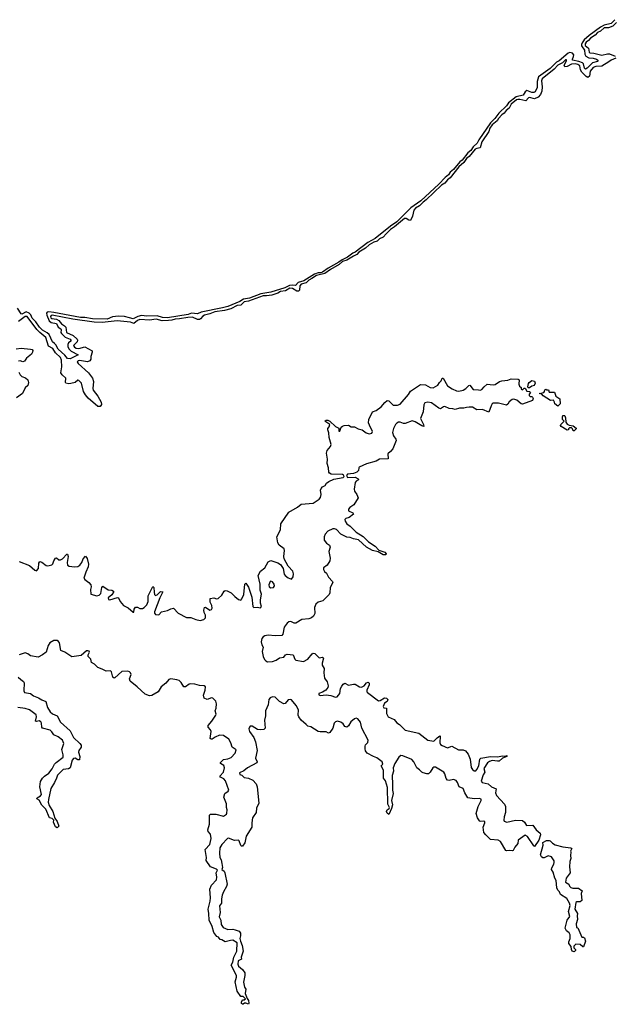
# Model space of a CAD drawing. Extents: x 2470790 to 2659118, y 702284 to 849036.
# Tile 143 of 154: x 2625929 to 2632831, y 748990 to 760413. Entities that reach past the tile are written whole.
import ezdxf

# ---------------------------------------------------------------- set-up
doc = ezdxf.new("R2010")
doc.units = 0

msp = doc.modelspace()

# ---------------------------------------------------------------- linework, layer by layer
at = {"layer": '0CON10XD'}
for points in [[(2632837, 760413), (2632795, 760368), (2632715, 760351), (2632672, 760328), (2632540, 760230), (2632482, 760178), (2632457, 760143), (2632449, 760125), (2632451, 760111), (2632485, 760061), (2632489, 760015), (2632501, 759991), (2632535, 759970), (2632585, 759968), (2632624, 759955), (2632639, 759945), (2632642, 759935), (2632635, 759929), (2632579, 759911), (2632515, 759851), (2632495, 759841), (2632485, 759849), (2632472, 759902), (2632463, 759913), (2632420, 759930), (2632345, 759945), (2632344, 759955), (2632359, 759985), (2632360, 760005), (2632345, 760026), (2632315, 760031), (2632295, 760024), (2632190, 759935), (2632161, 759919), (2632085, 759847), (2631951, 759749), (2631936, 759695), (2631935, 759626), (2631914, 759576), (2631895, 759568), (2631875, 759569), (2631815, 759592), (2631795, 759575), (2631772, 759538), (2631690, 759520), (2631602, 759448), (2631580, 759415), (2631492, 759328), (2631444, 759265), (2631392, 759218), (2631259, 759021), (2631241, 758979), (2631191, 758939), (2631165, 758896), (2631132, 758868), (2631065, 758785), (2631036, 758764), (2630965, 758677), (2630924, 758646), (2630905, 758615), (2630866, 758584), (2630794, 758505), (2630585, 758312), (2630471, 758229), (2630305, 758067), (2630232, 758018), (2630055, 757876), (2629972, 757828), (2629825, 757717), (2629795, 757705)], [(2632855, 760380), (2632815, 760337), (2632765, 760318), (2632715, 760317), (2632669, 760281), (2632635, 760265), (2632607, 760233), (2632555, 760198), (2632530, 760170), (2632505, 760154), (2632494, 760135), (2632494, 760115), (2632531, 760081), (2632538, 760038), (2632548, 760028), (2632595, 760025), (2632685, 760000), (2632753, 760017), (2632775, 760016), (2632840, 759990)], [(2632848, 759965), (2632795, 759945), (2632768, 759925), (2632685, 759873), (2632615, 759871), (2632585, 759858), (2632550, 759815), (2632541, 759759), (2632525, 759743), (2632505, 759753), (2632453, 759803), (2632440, 759830), (2632429, 759879), (2632409, 759895), (2632379, 759901), (2632334, 759896), (2632285, 759869), (2632255, 759866), (2632248, 759885), (2632277, 759937), (2632276, 759946), (2632265, 759946), (2632228, 759912), (2632175, 759885), (2632131, 759839), (2631992, 759728), (2631985, 759705), (2631994, 759635), (2631991, 759585), (2631975, 759545), (2631946, 759514), (2631905, 759494), (2631845, 759509), (2631835, 759505), (2631805, 759473), (2631735, 759489), (2631711, 759489), (2631695, 759484), (2631633, 759435), (2631611, 759385), (2631575, 759358), (2631553, 759327), (2631525, 759309), (2631486, 759265), (2631471, 759239), (2631415, 759192), (2631387, 759155), (2631373, 759117), (2631294, 758995), (2631275, 758925), (2631235, 758919), (2631215, 758910), (2631145, 758825), (2631115, 758802), (2631085, 758755), (2631027, 758705), (2630925, 758577), (2630894, 758555), (2630864, 758516), (2630825, 758493), (2630647, 758323), (2630613, 758297), (2630568, 758252), (2630525, 758228), (2630505, 758205), (2630488, 758132), (2630465, 758083), (2630445, 758087), (2630415, 758106), (2630395, 758108), (2630281, 758009), (2630235, 757979), (2630181, 757929), (2630150, 757890), (2630105, 757869), (2630077, 757843), (2630039, 757831), (2629985, 757801), (2629945, 757762), (2629866, 757715), (2629842, 757688), (2629805, 757671), (2629728, 757622), (2629675, 757607), (2629638, 757572), (2629535, 757515), (2629472, 757468), (2629373, 757445), (2629320, 757410), (2629285, 757390), (2629255, 757361), (2629195, 757345), (2629181, 757325), (2629176, 757275), (2629165, 757264), (2629145, 757263), (2629095, 757296), (2629065, 757297), (2629015, 757266), (2628955, 757259), (2628925, 757242), (2628855, 757218), (2628795, 757208), (2628755, 757209), (2628585, 757147), (2628535, 757139), (2628495, 757102), (2628455, 757097), (2628381, 757059), (2628305, 757038), (2628195, 757024), (2628135, 756999), (2628075, 756984), (2628056, 756974), (2628029, 756941), (2628015, 756934), (2627995, 756935), (2627935, 756962), (2627882, 756958), (2627785, 756941), (2627735, 756940), (2627695, 756926), (2627655, 756923), (2627585, 756921), (2627515, 756938), (2627435, 756927), (2627325, 756934), (2627295, 756922), (2627255, 756890), (2627215, 756905), (2627061, 756921), (2626885, 756899), (2626795, 756904), (2626548, 756938), (2626306, 756984), (2626295, 756982), (2626289, 756971), (2626292, 756955), (2626304, 756946), (2626355, 756939), (2626385, 756925), (2626415, 756884), (2626451, 756861), (2626465, 756845), (2626473, 756785), (2626549, 756749), (2626596, 756706), (2626601, 756695), (2626597, 756675), (2626554, 756635), (2626564, 756615), (2626585, 756604), (2626615, 756600), (2626685, 756616), (2626770, 756570), (2626771, 756555), (2626755, 756505), (2626756, 756474), (2626745, 756455), (2626715, 756444), (2626625, 756459), (2626608, 756455), (2626597, 756445), (2626609, 756425), (2626727, 756317), (2626776, 756256), (2626786, 756215), (2626778, 756135), (2626782, 756115), (2626837, 756047), (2626877, 755975), (2626880, 755950), (2626865, 755924), (2626835, 755924), (2626724, 756024), (2626692, 756062), (2626671, 756101), (2626646, 756196), (2626615, 756228), (2626605, 756230), (2626575, 756205), (2626525, 756191), (2626498, 756188), (2626466, 756196), (2626462, 756205), (2626466, 756256), (2626422, 756292), (2626409, 756315), (2626418, 756385), (2626413, 756465), (2626403, 756495), (2626347, 756547), (2626315, 756597), (2626264, 756624), (2626234, 756725), (2626163, 756783), (2626128, 756818), (2626015, 756968), (2625995, 756970), (2625945, 756935), (2625915, 756913)], [(2629795, 757705), (2629735, 757659), (2629673, 757627), (2629635, 757599), (2629511, 757529), (2629445, 757485), (2629425, 757477), (2629392, 757478), (2629351, 757459), (2629226, 757385), (2629163, 757365), (2629131, 757329), (2629092, 757332), (2629062, 757328), (2629005, 757303), (2628845, 757253), (2628729, 757231), (2628595, 757182), (2628528, 757172), (2628485, 757143), (2628347, 757087), (2628285, 757069), (2628035, 757020), (2627995, 757002), (2627925, 757008), (2627885, 756994), (2627645, 756955), (2627587, 756957), (2627525, 756977), (2627406, 756974), (2627345, 756983), (2627299, 756971), (2627245, 756941), (2627205, 756956), (2627145, 756968), (2627075, 756972), (2627005, 756965), (2626945, 756938), (2626775, 756944), (2626685, 756960), (2626635, 756960), (2626327, 757017), (2626266, 757024), (2626250, 757020), (2626242, 757008), (2626244, 756985), (2626270, 756920), (2626295, 756902), (2626355, 756889), (2626377, 756847), (2626406, 756825), (2626410, 756815), (2626407, 756785), (2626413, 756773), (2626459, 756729), (2626515, 756706), (2626525, 756695), (2626522, 756685), (2626497, 756663), (2626489, 756645), (2626489, 756619), (2626502, 756592), (2626527, 756567), (2626610, 756525), (2626515, 756479), (2626485, 756483), (2626453, 756523), (2626375, 756592), (2626350, 756640), (2626334, 756656), (2626311, 756675), (2626270, 756760), (2626249, 756779), (2626195, 756811), (2626160, 756845), (2626118, 756908), (2626075, 756950), (2626058, 756988), (2626039, 757009), (2626005, 757024), (2625955, 756997), (2625945, 757000), (2625905, 757068)], [(2625887, 756593), (2625945, 756603), (2626055, 756592), (2626074, 756585), (2626081, 756575), (2626080, 756555), (2626068, 756532), (2626010, 756485), (2625985, 756450), (2625965, 756445), (2625935, 756454), (2625915, 756453)], [(2625919, 756325), (2625935, 756294), (2625955, 756275), (2625997, 756257), (2626024, 756234), (2626032, 756205), (2626025, 756170), (2625995, 756141), (2625963, 756077), (2625894, 756026)], [(2625925, 754126), (2626045, 754081), (2626105, 754027), (2626125, 754020), (2626149, 754045), (2626153, 754107), (2626165, 754128), (2626185, 754121), (2626235, 754082), (2626255, 754079), (2626301, 754089), (2626315, 754099), (2626324, 754135), (2626345, 754166), (2626355, 754169), (2626385, 754147), (2626405, 754146), (2626425, 754158), (2626475, 754214), (2626484, 754214), (2626491, 754185), (2626481, 754115), (2626486, 754086), (2626505, 754072), (2626566, 754064), (2626605, 754070), (2626629, 754085), (2626651, 754115), (2626665, 754160), (2626695, 754190), (2626714, 754164), (2626729, 754095), (2626726, 754065), (2626698, 754005), (2626674, 753935), (2626685, 753918), (2626732, 753882), (2626754, 753855), (2626758, 753835), (2626751, 753801), (2626755, 753750), (2626825, 753730), (2626853, 753737), (2626872, 753758), (2626883, 753827), (2626895, 753840), (2626955, 753800), (2626998, 753795), (2627019, 753785), (2627019, 753771), (2627000, 753740), (2626955, 753706), (2626959, 753685), (2626975, 753684), (2627065, 753709), (2627077, 753707), (2627097, 753665), (2627136, 753615), (2627188, 753588), (2627245, 753540), (2627255, 753540), (2627259, 753575), (2627275, 753597), (2627295, 753596), (2627325, 753583), (2627355, 753582), (2627375, 753592), (2627406, 753625), (2627420, 753665), (2627420, 753730), (2627475, 753837), (2627486, 753825), (2627490, 753770), (2627493, 753743), (2627505, 753732), (2627525, 753741), (2627565, 753778), (2627590, 753775), (2627556, 753704), (2627495, 753545), (2627496, 753526), (2627505, 753514), (2627543, 753507), (2627574, 753545), (2627645, 753557), (2627685, 753578), (2627715, 753584), (2627768, 753528), (2627865, 753479), (2627915, 753476), (2627975, 753453), (2628025, 753443), (2628065, 753454), (2628087, 753475), (2628088, 753505), (2628072, 753535), (2628066, 753564), (2628075, 753592), (2628085, 753596), (2628135, 753564), (2628155, 753570), (2628164, 753585), (2628161, 753615), (2628142, 753655), (2628141, 753699), (2628184, 753704), (2628215, 753694), (2628235, 753697), (2628275, 753737), (2628304, 753785), (2628315, 753790), (2628336, 753786), (2628385, 753764), (2628425, 753720), (2628470, 753685), (2628495, 753680), (2628507, 753693), (2628530, 753745), (2628541, 753865), (2628555, 753877), (2628585, 753831), (2628622, 753715), (2628635, 753605), (2628647, 753593), (2628685, 753599), (2628725, 753591), (2628735, 753605), (2628724, 753644), (2628723, 753683), (2628737, 753747), (2628720, 753795), (2628721, 753865), (2628699, 753965), (2628726, 754014), (2628775, 754054), (2628812, 754125), (2628845, 754139), (2628925, 754112), (2628955, 754093), (2628988, 754048), (2629001, 753981), (2629009, 753965), (2629045, 753936), (2629085, 753923), (2629105, 753948), (2629108, 753985), (2629099, 754015), (2629045, 754075), (2628999, 754159), (2628994, 754185), (2629004, 754255), (2628999, 754275), (2628942, 754315), (2628925, 754345), (2628913, 754415), (2628956, 754495), (2628960, 754565), (2629052, 754698), (2629155, 754759), (2629195, 754792), (2629335, 754805), (2629405, 754852), (2629419, 754871), (2629430, 754905), (2629421, 754955), (2629428, 754975), (2629445, 754995), (2629475, 755008), (2629492, 755035), (2629516, 755056), (2629575, 755082), (2629685, 755102), (2629696, 755115), (2629689, 755129), (2629675, 755136), (2629545, 755140), (2629525, 755151), (2629516, 755165), (2629512, 755215), (2629497, 755265), (2629501, 755315), (2629491, 755385), (2629497, 755415), (2629537, 755463), (2629544, 755485), (2629522, 755565), (2629519, 755619), (2629504, 755656), (2629505, 755670), (2629522, 755688), (2629528, 755715), (2629470, 755755), (2629485, 755767), (2629505, 755766), (2629529, 755755), (2629595, 755694), (2629633, 755675), (2629635, 755640), (2629645, 755640), (2629661, 755685), (2629675, 755699), (2629695, 755706), (2629745, 755710), (2629775, 755688), (2629815, 755690), (2629858, 755668), (2629905, 755654), (2629950, 755620), (2629985, 755610), (2630015, 755615), (2630025, 755635), (2629990, 755710), (2629979, 755735), (2629982, 755775), (2630025, 755864), (2630065, 755880), (2630125, 755923), (2630168, 755972), (2630195, 755994), (2630215, 755992), (2630265, 755941), (2630315, 755941), (2630345, 755952), (2630444, 756065), (2630465, 756103), (2630581, 756179), (2630638, 756178), (2630695, 756145), (2630728, 756142), (2630784, 756175), (2630801, 756205), (2630822, 756225), (2630834, 756256), (2630845, 756256), (2630895, 756165), (2630950, 756130), (2630999, 756109), (2631027, 756103), (2631075, 756117), (2631107, 756133), (2631141, 756169), (2631155, 756172), (2631191, 756121), (2631255, 756118), (2631275, 756117), (2631295, 756124), (2631321, 756155), (2631357, 756183), (2631425, 756176), (2631448, 756182), (2631499, 756215), (2631525, 756224), (2631595, 756231), (2631635, 756248), (2631715, 756243), (2631726, 756235), (2631723, 756183), (2631732, 756162), (2631748, 756145), (2631750, 756125), (2631765, 756120), (2631785, 756140), (2631795, 756140), (2631814, 756104), (2631845, 756098), (2631858, 756088), (2631843, 756067), (2631842, 756055), (2631855, 756040), (2631875, 756040), (2631883, 756033), (2631888, 756018), (2631883, 755995), (2631765, 755952), (2631751, 755955), (2631699, 755999), (2631665, 756010), (2631645, 756007), (2631609, 755981), (2631595, 755953), (2631579, 755941), (2631485, 755963), (2631426, 755964), (2631413, 755957), (2631400, 755935), (2631375, 755858), (2631302, 755892), (2631235, 755887), (2631186, 755916), (2631145, 755919), (2631116, 755915), (2631083, 755907), (2631033, 755907), (2630985, 755890), (2630955, 755900), (2630915, 755904), (2630865, 755925), (2630849, 755921), (2630815, 755898), (2630795, 755906), (2630708, 755968), (2630665, 755975), (2630633, 755967), (2630620, 755945), (2630611, 755865), (2630583, 755787), (2630617, 755715), (2630619, 755695), (2630595, 755700), (2630518, 755748), (2630485, 755760), (2630405, 755728), (2630385, 755727), (2630345, 755745), (2630325, 755745), (2630306, 755734), (2630290, 755715), (2630268, 755672), (2630257, 755625), (2630267, 755587), (2630296, 755545), (2630299, 755531), (2630259, 755435), (2630235, 755403), (2630202, 755375), (2630205, 755319), (2630105, 755313), (2630065, 755292), (2629955, 755259), (2629870, 755220), (2629864, 755215), (2629861, 755185), (2629842, 755165), (2629805, 755150), (2629735, 755142), (2629721, 755125), (2629735, 755102), (2629825, 755105), (2629858, 755085), (2629860, 755075), (2629835, 755059), (2629825, 755045), (2629811, 754965), (2629815, 754945), (2629842, 754905), (2629857, 754865), (2629806, 754785), (2629761, 754755), (2629745, 754735), (2629746, 754715), (2629795, 754691), (2629804, 754675), (2629755, 754639), (2629714, 754626), (2629705, 754615), (2629706, 754595), (2629725, 754564), (2629765, 754539), (2629835, 754467), (2629915, 754419), (2629976, 754356), (2630056, 754305), (2630099, 754259), (2630166, 754235), (2630181, 754215), (2630178, 754205), (2630147, 754205), (2630091, 754241), (2630025, 754256), (2629955, 754295), (2629860, 754380), (2629805, 754391), (2629765, 754407), (2629725, 754411), (2629656, 754445), (2629605, 754498), (2629585, 754507), (2629565, 754506), (2629505, 754478), (2629474, 754445), (2629462, 754415), (2629465, 754374), (2629491, 754341), (2629526, 754315), (2629532, 754295), (2629517, 754245), (2629532, 754165), (2629531, 754135), (2629500, 754085), (2629455, 754055), (2629454, 754035), (2629468, 754012), (2629492, 753992), (2629515, 753944), (2629561, 753895), (2629564, 753885), (2629533, 753825), (2629530, 753765), (2629522, 753745), (2629449, 753671), (2629395, 753655), (2629368, 753632), (2629353, 753595), (2629356, 753525), (2629339, 753495), (2629315, 753475), (2629285, 753462), (2629205, 753455), (2629135, 753412), (2629115, 753413), (2629075, 753430), (2629053, 753427), (2629035, 753413), (2628999, 753365), (2628984, 753285), (2628971, 753269), (2628895, 753264), (2628815, 753274), (2628775, 753266), (2628754, 753255), (2628740, 753235), (2628733, 753195), (2628741, 753161), (2628755, 753135), (2628745, 753085), (2628757, 753025), (2628772, 752992)], [(2631832, 756142), (2631828, 756155), (2631834, 756194), (2631841, 756205), (2631875, 756226), (2631905, 756218), (2631912, 756195), (2631900, 756170), (2631875, 756162), (2631845, 756142), (2631832, 756142)], [(2632175, 755930), (2632140, 755955), (2632137, 755977), (2632125, 755998), (2632090, 755995), (2632005, 756048), (2631988, 756068), (2631960, 756075), (2632013, 756087), (2632022, 756098), (2632025, 756120), (2632035, 756127), (2632045, 756120), (2632068, 756118), (2632075, 756090), (2632135, 756090), (2632154, 756044), (2632200, 756015), (2632202, 755958), (2632175, 755930)], [(2632365, 755643), (2632354, 755644), (2632347, 755667), (2632335, 755680), (2632312, 755678), (2632300, 755665), (2632300, 755655), (2632285, 755652), (2632213, 755695), (2632208, 755705), (2632210, 755715), (2632250, 755755), (2632230, 755775), (2632228, 755805), (2632235, 755820), (2632252, 755822), (2632257, 755817), (2632266, 755796), (2632270, 755745), (2632285, 755720), (2632305, 755710), (2632355, 755702), (2632388, 755675), (2632388, 755665), (2632365, 755643)], [(2628845, 753820), (2628875, 753824), (2628887, 753845), (2628883, 753865), (2628865, 753890), (2628845, 753898), (2628836, 753894), (2628820, 753855), (2628825, 753835), (2628845, 753820)], [(2626888, 752878), (2626835, 752897), (2626797, 752935), (2626764, 752954), (2626757, 752995), (2626723, 753025), (2626725, 753045), (2626739, 753075), (2626735, 753087), (2626722, 753092), (2626705, 753090), (2626642, 753038), (2626535, 753023), (2626455, 753075), (2626408, 753095), (2626391, 753185), (2626381, 753201), (2626365, 753212), (2626325, 753209), (2626280, 753185), (2626259, 753151), (2626235, 753075), (2626195, 753044), (2626145, 753019), (2626055, 753032), (2626025, 753058), (2625995, 753069), (2625924, 753046)], [(2628772, 752992), (2628785, 752975), (2628805, 752964), (2628865, 752968), (2628905, 752982), (2628945, 753011), (2628995, 753019), (2629015, 753046), (2629035, 753053), (2629104, 753044), (2629122, 752995), (2629133, 752983), (2629225, 752967), (2629275, 752994), (2629325, 753056), (2629335, 753062), (2629355, 753061), (2629405, 753009), (2629445, 753016), (2629456, 753006), (2629441, 752949), (2629442, 752925), (2629462, 752885), (2629461, 752835), (2629468, 752775), (2629500, 752730), (2629511, 752685), (2629506, 752664), (2629484, 752636), (2629445, 752612), (2629401, 752595), (2629401, 752581), (2629415, 752574), (2629485, 752581), (2629542, 752572), (2629595, 752555), (2629615, 752559), (2629644, 752595), (2629651, 752655), (2629669, 752681), (2629685, 752704), (2629705, 752714), (2629745, 752694), (2629805, 752706), (2629825, 752705), (2629875, 752675), (2629895, 752670), (2629926, 752684), (2629955, 752721), (2629975, 752726), (2629985, 752717), (2629987, 752697), (2629958, 752635), (2629959, 752615), (2629965, 752609), (2630095, 752512), (2630115, 752515), (2630165, 752546), (2630185, 752540), (2630204, 752525), (2630196, 752505), (2630165, 752482), (2630148, 752445), (2630155, 752429), (2630187, 752427), (2630186, 752364), (2630205, 752326), (2630274, 752295), (2630305, 752255), (2630337, 752237), (2630405, 752169), (2630561, 752135), (2630665, 752053), (2630735, 752044), (2630775, 752082), (2630805, 752103), (2630809, 752099), (2630804, 752025), (2630813, 752005), (2630831, 751991), (2630895, 751965), (2630945, 751984), (2631022, 751942), (2631075, 751941), (2631105, 751929), (2631135, 751894), (2631158, 751835), (2631169, 751739), (2631183, 751713), (2631205, 751698), (2631225, 751700), (2631237, 751713), (2631258, 751755), (2631271, 751835), (2631280, 751845), (2631395, 751865), (2631475, 751861), (2631535, 751874), (2631565, 751870), (2631585, 751878), (2631582, 751865), (2631535, 751844), (2631495, 751812), (2631475, 751810), (2631415, 751820), (2631382, 751808), (2631358, 751792), (2631318, 751725), (2631327, 751683), (2631307, 751653), (2631285, 751580), (2631298, 751565), (2631365, 751547), (2631405, 751514), (2631458, 751488), (2631450, 751445), (2631462, 751412), (2631555, 751312), (2631566, 751285), (2631569, 751215), (2631553, 751165), (2631548, 751125), (2631553, 751113), (2631585, 751104), (2631685, 751128), (2631765, 751123), (2631790, 751105), (2631813, 751065), (2631887, 751067), (2631923, 751013), (2631969, 750975), (2631973, 750955), (2631955, 750895), (2631905, 750821), (2631895, 750828), (2631822, 750935), (2631795, 750952), (2631716, 750895), (2631712, 750855), (2631677, 750813), (2631657, 750775), (2631645, 750771), (2631620, 750775), (2631585, 750770), (2631573, 750775), (2631510, 750880), (2631483, 750893), (2631395, 750901), (2631339, 750955), (2631318, 750985), (2631310, 751045), (2631329, 751095), (2631329, 751109), (2631316, 751116), (2631275, 751112), (2631265, 751118), (2631243, 751155), (2631227, 751205), (2631249, 751285), (2631286, 751355), (2631285, 751370), (2631265, 751377), (2631205, 751372), (2631130, 751385), (2631095, 751445), (2631075, 751495), (2631029, 751515), (2631010, 751565), (2630995, 751585), (2630965, 751599), (2630915, 751585), (2630895, 751589), (2630881, 751611), (2630865, 751665), (2630852, 751682), (2630755, 751741), (2630735, 751743), (2630726, 751735), (2630695, 751683), (2630675, 751663), (2630655, 751662), (2630611, 751675), (2630595, 751682), (2630571, 751711), (2630538, 751735), (2630504, 751804), (2630479, 751829), (2630375, 751873), (2630355, 751875), (2630331, 751859), (2630285, 751785), (2630264, 751735), (2630267, 751695), (2630251, 751645), (2630258, 751542), (2630255, 751475), (2630264, 751434), (2630244, 751355), (2630256, 751305), (2630245, 751260), (2630215, 751192), (2630195, 751206), (2630188, 751225), (2630194, 751245), (2630217, 751263), (2630220, 751275), (2630202, 751312), (2630197, 751507), (2630175, 751584), (2630152, 751615), (2630152, 751705), (2630126, 751755), (2630143, 751777), (2630138, 751805), (2630075, 751850), (2630035, 751864), (2629964, 751904), (2629945, 751931), (2629938, 751955), (2629938, 751985), (2629945, 752002), (2629971, 752029), (2629974, 752055), (2629901, 752195), (2629885, 752265), (2629855, 752303), (2629835, 752309), (2629815, 752301), (2629774, 752266), (2629745, 752221), (2629725, 752207), (2629705, 752213), (2629683, 752245), (2629655, 752265), (2629617, 752273), (2629593, 752267), (2629578, 752252), (2629565, 752195), (2629528, 752142), (2629515, 752136), (2629485, 752151), (2629415, 752150), (2629395, 752156), (2629308, 752208), (2629275, 752218), (2629254, 752235), (2629196, 752285), (2629168, 752325), (2629162, 752345), (2629167, 752405), (2629138, 752455), (2629085, 752524), (2629072, 752528), (2629047, 752523), (2629009, 752481), (2628995, 752476), (2628945, 752505), (2628895, 752553), (2628863, 752557), (2628835, 752546), (2628823, 752525), (2628813, 752465), (2628783, 752393), (2628784, 752335), (2628769, 752285), (2628778, 752192), (2628762, 752178), (2628724, 752174), (2628690, 752180), (2628626, 752216), (2628605, 752217), (2628595, 752207), (2628588, 752185), (2628595, 752156), (2628647, 752087), (2628668, 752035), (2628686, 751935), (2628665, 751845), (2628687, 751805), (2628680, 751790), (2628572, 751735), (2628530, 751700), (2628481, 751675), (2628485, 751658), (2628508, 751648), (2628533, 751623), (2628585, 751613), (2628635, 751592), (2628675, 751548), (2628684, 751515), (2628706, 751325), (2628679, 751265), (2628676, 751215), (2628631, 751155), (2628623, 751097), (2628625, 751044), (2628559, 750941), (2628541, 750865), (2628516, 750824), (2628505, 750824), (2628495, 750832), (2628478, 750885), (2628468, 750895), (2628422, 750892), (2628353, 750917), (2628340, 750915), (2628274, 750845), (2628252, 750805), (2628247, 750745), (2628254, 750695), (2628268, 750665), (2628276, 750624), (2628282, 750578), (2628277, 750555), (2628304, 750535), (2628312, 750515), (2628337, 750385), (2628329, 750355), (2628294, 750296), (2628278, 750255), (2628271, 750215), (2628271, 750165), (2628249, 750131), (2628255, 750055), (2628246, 750005), (2628264, 749965), (2628268, 749915), (2628291, 749881), (2628345, 749858), (2628405, 749861), (2628432, 749855), (2628475, 749839), (2628491, 749815), (2628494, 749786), (2628484, 749755), (2628491, 749721), (2628513, 749673), (2628522, 749608), (2628500, 749535), (2628502, 749515), (2628466, 749494), (2628460, 749455), (2628471, 749431), (2628517, 749395), (2628542, 749355), (2628544, 749324), (2628527, 749245), (2628539, 749189), (2628554, 749164), (2628548, 749115), (2628568, 749058), (2628587, 749035), (2628590, 749005), (2628585, 748990), (2628555, 749002), (2628538, 749002), (2628525, 748990), (2628515, 748990), (2628505, 749000), (2628504, 749016), (2628515, 749040), (2628535, 749040), (2628550, 749055), (2628522, 749082), (2628495, 749082), (2628455, 749142), (2628432, 749252), (2628447, 749305), (2628446, 749326), (2628384, 749445), (2628402, 749478), (2628416, 749535), (2628449, 749605), (2628454, 749705), (2628405, 749733), (2628378, 749732), (2628315, 749714), (2628275, 749738), (2628255, 749742), (2628238, 749768), (2628218, 749778), (2628184, 749825), (2628162, 749892), (2628127, 749965), (2628126, 750045), (2628118, 750095), (2628142, 750185), (2628145, 750225), (2628136, 750325), (2628155, 750374), (2628213, 750435), (2628218, 750465), (2628210, 750515), (2628227, 750545), (2628215, 750559), (2628146, 750585), (2628093, 750657), (2628098, 750695), (2628084, 750786), (2628135, 750845), (2628150, 750915), (2628143, 750965), (2628118, 750995), (2628114, 751015), (2628131, 751079), (2628131, 751185), (2628144, 751196), (2628205, 751195), (2628295, 751174), (2628328, 751195), (2628334, 751206), (2628337, 751245), (2628328, 751275), (2628329, 751315), (2628298, 751395), (2628312, 751435), (2628349, 751461), (2628356, 751475), (2628317, 751583), (2628297, 751607), (2628259, 751625), (2628254, 751635), (2628294, 751685), (2628306, 751735), (2628300, 751760), (2628262, 751782), (2628262, 751795), (2628295, 751831), (2628345, 751836), (2628383, 751855), (2628432, 751905), (2628442, 751942), (2628397, 751975), (2628382, 752025), (2628355, 752068), (2628295, 752108), (2628247, 752113), (2628199, 752091), (2628165, 752066), (2628150, 752065), (2628142, 752072), (2628152, 752155), (2628144, 752174), (2628117, 752205), (2628116, 752225), (2628159, 752275), (2628205, 752345), (2628208, 752358), (2628198, 752395), (2628210, 752425), (2628215, 752475), (2628205, 752508), (2628172, 752542), (2628155, 752545), (2628105, 752528), (2628071, 752541), (2628063, 752575), (2628084, 752634), (2628086, 752675), (2628072, 752685), (2628015, 752687), (2627962, 752705), (2627917, 752707), (2627895, 752703), (2627855, 752675), (2627835, 752672), (2627805, 752724), (2627780, 752745), (2627755, 752755), (2627685, 752766), (2627662, 752758), (2627626, 752715), (2627570, 752675), (2627536, 752614), (2627465, 752572), (2627435, 752567), (2627385, 752589), (2627293, 752673), (2627210, 752740), (2627205, 752765), (2627222, 752815), (2627217, 752835), (2627205, 752849), (2627185, 752855), (2627115, 752853), (2627035, 752777), (2627025, 752774), (2627012, 752785), (2626995, 752847), (2626985, 752859), (2626935, 752855), (2626888, 752878)], [(2625911, 752785), (2625941, 752759), (2625973, 752735), (2625981, 752721), (2625977, 752625), (2625985, 752607), (2626055, 752595), (2626088, 752568), (2626147, 752547), (2626185, 752523), (2626234, 752505), (2626252, 752435), (2626283, 752383), (2626309, 752359), (2626364, 752335), (2626403, 752265), (2626515, 752164), (2626555, 752085), (2626629, 752015), (2626642, 751995), (2626643, 751975), (2626616, 751935), (2626611, 751915), (2626628, 751865), (2626623, 751827), (2626605, 751825), (2626575, 751847), (2626555, 751842), (2626539, 751821), (2626515, 751735), (2626497, 751723), (2626434, 751716), (2626370, 751650), (2626357, 751615), (2626335, 751562), (2626291, 751495), (2626262, 751368), (2626261, 751335), (2626270, 751295), (2626315, 751225), (2626338, 751148), (2626365, 751110), (2626382, 751055), (2626365, 751038), (2626345, 751048), (2626322, 751105), (2626327, 751127), (2626306, 751146), (2626275, 751154), (2626234, 751254), (2626185, 751300), (2626157, 751357), (2626128, 751375), (2626132, 751385), (2626171, 751409), (2626183, 751425), (2626165, 751515), (2626173, 751575), (2626195, 751612), (2626216, 751635), (2626268, 751672), (2626308, 751722), (2626334, 751775), (2626352, 751795), (2626434, 751856), (2626436, 751884), (2626420, 751945), (2626442, 752015), (2626426, 752056), (2626375, 752095), (2626326, 752116), (2626303, 752153), (2626285, 752170), (2626193, 752193), (2626187, 752207), (2626183, 752253), (2626175, 752268), (2626155, 752278), (2626125, 752270), (2626113, 752273), (2626125, 752325), (2626119, 752349), (2626045, 752405), (2625995, 752421), (2625907, 752433)], [(2632365, 749600), (2632342, 749605), (2632334, 749625), (2632332, 749662), (2632303, 749695), (2632303, 749715), (2632320, 749755), (2632320, 749795), (2632308, 749818), (2632275, 749844), (2632261, 749875), (2632284, 749965), (2632313, 750007), (2632301, 750065), (2632318, 750135), (2632311, 750165), (2632279, 750219), (2632206, 750265), (2632196, 750295), (2632175, 750316), (2632165, 750340), (2632157, 750425), (2632139, 750455), (2632122, 750522), (2632103, 750555), (2632105, 750573), (2632129, 750615), (2632133, 750635), (2632131, 750655), (2632119, 750679), (2632100, 750700), (2632065, 750713), (2632015, 750690), (2632000, 750690), (2631985, 750702), (2631975, 750725), (2632005, 750835), (2632001, 750869), (2632045, 750889), (2632075, 750891), (2632088, 750888), (2632115, 750861), (2632145, 750841), (2632235, 750816), (2632326, 750806), (2632337, 750797), (2632323, 750765), (2632328, 750755), (2632323, 750715), (2632328, 750682), (2632316, 750645), (2632312, 750585), (2632319, 750515), (2632273, 750455), (2632266, 750406), (2632302, 750385), (2632312, 750362), (2632326, 750346), (2632349, 750339), (2632415, 750336), (2632458, 750305), (2632446, 750275), (2632453, 750195), (2632435, 750178), (2632395, 750180), (2632385, 750170), (2632373, 750095), (2632403, 750045), (2632398, 750015), (2632402, 749975), (2632390, 749925), (2632393, 749883), (2632408, 749878), (2632455, 749770), (2632475, 749770), (2632483, 749763), (2632498, 749722), (2632475, 749658), (2632465, 749658), (2632435, 749682), (2632385, 749688), (2632372, 749678), (2632360, 749665), (2632360, 749645), (2632380, 749625), (2632380, 749615), (2632365, 749600)]]:
    msp.add_lwpolyline(points, dxfattribs=at)

doc.saveas('drawing.dxf')
